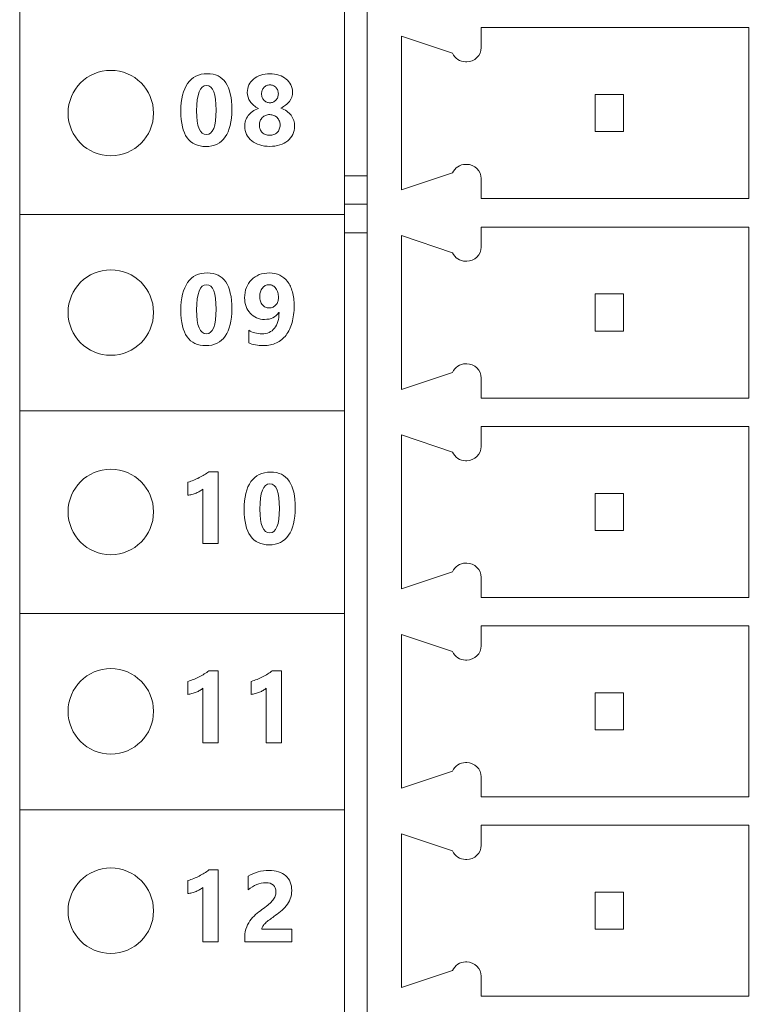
# Model space of a CAD drawing. Header units: millimetres. Extents: x 143 to 803, y 113 to 505.
# Tile 19 of 30: x 407 to 420, y 276 to 293. Entities that reach past the tile are written whole.
import ezdxf

# ---------------------------------------------------------------- set-up
doc = ezdxf.new("R2010")
doc.units = ezdxf.units.MM
doc.header["$MEASUREMENT"] = 0
doc.layers.add('layer 1', color=7, linetype='Continuous')
doc.dimstyles.get("Standard").update_dxf_attribs({"dimtxt": 0.18, "dimasz": 0.18, "dimexe": 0.18, "dimexo": 0.0625, "dimgap": 0.09, "dimtad": 0, "dimtih": 1, "dimtoh": 1, "dimdec": 4, "dimzin": 0, "dimdsep": 46, "dimtxsty": 'Standard', "dimcen": 0.09, "dimadec": 0, "dimazin": 0, "dimtfac": 1, "dimtdec": 4, "dimtofl": 0, "dimtmove": 0, "dimatfit": 3, "dimfxl": 1, "dimtolj": 1, "dimtzin": 0, "dimarcsym": 0})

# ---------------------------------------------------------------- blocks, each defined once
blk = doc.blocks.new('*D3')
at = {"color": 0, "lineweight": -2}
for p, q in [((417.277, 340.843), (469.346, 340.843)), ((469.166, 340.663), (469.166, 302.233)), ((469.166, 260.624), (469.166, 299.053)), ((416.377, 260.444), (469.346, 260.444))]:
    blk.add_line(p, q, dxfattribs=at)
at = {"color": 0}
for points in [[(469.136, 340.663), (469.196, 340.663), (469.166, 340.843)], [(469.136, 260.624), (469.196, 260.624), (469.166, 260.444)]]:
    blk.add_solid(points, dxfattribs=at)
at = {"layer": 'Defpoints', "color": 0}
for p in [(417.214, 340.843), (416.314, 260.444), (469.166, 260.444)]:
    blk.add_point(p, dxfattribs=at)
at = {"color": 0, "insert": (469.166, 300.643), "char_height": 3, "attachment_point": 5}
blk.add_mtext('\\A1;80.40', dxfattribs=at)

msp = doc.modelspace()

# ---------------------------------------------------------------- linework, layer by layer
at = {"layer": 'layer 1', "color": 250, "lineweight": 9}
for points in [[(406.614, 260.444), (406.614, 260.444), (406.614, 339.443), (406.614, 339.443)], [(412.314, 318.744), (412.314, 318.744), (412.314, 260.444), (412.314, 260.444)], [(412.714, 260.844), (412.714, 260.844), (412.714, 318.343), (412.714, 318.343)], [(419.414, 292.844), (419.414, 292.844), (414.714, 292.844), (414.714, 292.844)], [(414.714, 292.844), (414.714, 292.844), (414.714, 292.493), (414.714, 292.493)], [(419.414, 289.844), (419.414, 289.844), (419.414, 292.844), (419.414, 292.844)], [(413.314, 292.693), (413.314, 292.693), (414.214, 292.393), (414.214, 292.393)], [(413.314, 292.693), (413.314, 292.693), (413.314, 289.994), (413.314, 289.994)], [(414.214, 292.393), (414.254, 292.302), (414.344, 292.244), (414.443, 292.244)], [(414.464, 292.244), (414.464, 292.244), (414.443, 292.244), (414.443, 292.244)], [(417.214, 291.669), (417.214, 291.669), (416.714, 291.669), (416.714, 291.669)], [(416.714, 291.669), (416.714, 291.669), (416.714, 291.018), (416.714, 291.018)], [(417.214, 291.018), (417.214, 291.018), (417.214, 291.669), (417.214, 291.669)], [(416.714, 291.018), (416.714, 291.018), (417.214, 291.018), (417.214, 291.018)], [(414.443, 290.444), (414.344, 290.444), (414.254, 290.384), (414.214, 290.293)], [(414.443, 290.444), (414.443, 290.444), (414.464, 290.444), (414.464, 290.444)], [(412.714, 290.244), (412.714, 290.244), (412.314, 290.244), (412.314, 290.244)], [(414.214, 290.293), (414.214, 290.293), (413.314, 289.994), (413.314, 289.994)], [(414.714, 290.194), (414.714, 290.194), (414.714, 289.844), (414.714, 289.844)], [(414.714, 289.844), (414.714, 289.844), (419.414, 289.844), (419.414, 289.844)], [(412.714, 289.743), (412.714, 289.743), (412.314, 289.743), (412.314, 289.743)], [(419.414, 289.344), (419.414, 289.344), (414.714, 289.344), (414.714, 289.344)], [(414.714, 289.344), (414.714, 289.344), (414.714, 288.993), (414.714, 288.993)], [(419.414, 286.343), (419.414, 286.343), (419.414, 289.344), (419.414, 289.344)], [(412.314, 289.244), (412.314, 289.244), (412.714, 289.244), (412.714, 289.244)], [(413.314, 289.193), (413.314, 289.193), (414.214, 288.894), (414.214, 288.894)], [(413.314, 289.193), (413.314, 289.193), (413.314, 286.494), (413.314, 286.494)], [(414.214, 288.894), (414.254, 288.803), (414.344, 288.743), (414.443, 288.743)], [(414.464, 288.743), (414.464, 288.743), (414.443, 288.743), (414.443, 288.743)], [(417.214, 288.169), (417.214, 288.169), (416.714, 288.169), (416.714, 288.169)], [(416.714, 288.169), (416.714, 288.169), (416.714, 287.518), (416.714, 287.518)], [(417.214, 287.518), (417.214, 287.518), (417.214, 288.169), (417.214, 288.169)], [(416.714, 287.518), (416.714, 287.518), (417.214, 287.518), (417.214, 287.518)], [(414.443, 286.943), (414.344, 286.943), (414.254, 286.885), (414.214, 286.793)], [(414.443, 286.943), (414.443, 286.943), (414.464, 286.943), (414.464, 286.943)], [(414.214, 286.793), (414.214, 286.793), (413.314, 286.494), (413.314, 286.494)], [(414.714, 286.693), (414.714, 286.693), (414.714, 286.343), (414.714, 286.343)], [(414.714, 286.343), (414.714, 286.343), (419.414, 286.343), (419.414, 286.343)], [(413.314, 285.694), (413.314, 285.694), (414.214, 285.394), (414.214, 285.394)], [(413.314, 285.694), (413.314, 285.694), (413.314, 282.994), (413.314, 282.994)], [(419.414, 285.843), (419.414, 285.843), (414.714, 285.843), (414.714, 285.843)], [(414.714, 285.843), (414.714, 285.843), (414.714, 285.493), (414.714, 285.493)], [(419.414, 282.843), (419.414, 282.843), (419.414, 285.843), (419.414, 285.843)], [(414.214, 285.394), (414.254, 285.302), (414.344, 285.243), (414.443, 285.243)], [(414.464, 285.243), (414.464, 285.243), (414.443, 285.243), (414.443, 285.243)], [(417.214, 284.668), (417.214, 284.668), (416.714, 284.668), (416.714, 284.668)], [(416.714, 284.668), (416.714, 284.668), (416.714, 284.019), (416.714, 284.019)], [(417.214, 284.019), (417.214, 284.019), (417.214, 284.668), (417.214, 284.668)], [(416.714, 284.019), (416.714, 284.019), (417.214, 284.019), (417.214, 284.019)], [(414.443, 283.444), (414.344, 283.444), (414.254, 283.385), (414.214, 283.294)], [(414.443, 283.444), (414.443, 283.444), (414.464, 283.444), (414.464, 283.444)], [(414.214, 283.294), (414.214, 283.294), (413.314, 282.994), (413.314, 282.994)], [(414.714, 283.193), (414.714, 283.193), (414.714, 282.843), (414.714, 282.843)], [(414.714, 282.843), (414.714, 282.843), (419.414, 282.843), (419.414, 282.843)], [(414.714, 282.344), (414.714, 282.344), (414.714, 281.994), (414.714, 281.994)], [(419.414, 282.344), (419.414, 282.344), (414.714, 282.344), (414.714, 282.344)], [(419.414, 279.344), (419.414, 279.344), (419.414, 282.344), (419.414, 282.344)], [(413.314, 282.194), (413.314, 282.194), (414.214, 281.893), (414.214, 281.893)], [(413.314, 282.194), (413.314, 282.194), (413.314, 279.493), (413.314, 279.493)], [(414.214, 281.893), (414.254, 281.802), (414.344, 281.743), (414.443, 281.743)], [(414.464, 281.743), (414.464, 281.743), (414.443, 281.743), (414.443, 281.743)], [(416.714, 281.168), (416.714, 281.168), (416.714, 280.519), (416.714, 280.519)], [(417.214, 281.168), (417.214, 281.168), (416.714, 281.168), (416.714, 281.168)], [(417.214, 280.519), (417.214, 280.519), (417.214, 281.168), (417.214, 281.168)], [(416.714, 280.519), (416.714, 280.519), (417.214, 280.519), (417.214, 280.519)], [(414.443, 279.944), (414.344, 279.944), (414.254, 279.885), (414.214, 279.793)], [(414.443, 279.944), (414.443, 279.944), (414.464, 279.944), (414.464, 279.944)], [(414.214, 279.793), (414.214, 279.793), (413.314, 279.493), (413.314, 279.493)], [(414.714, 279.693), (414.714, 279.693), (414.714, 279.344), (414.714, 279.344)], [(414.714, 279.344), (414.714, 279.344), (419.414, 279.344), (419.414, 279.344)], [(414.714, 278.843), (414.714, 278.843), (414.714, 278.493), (414.714, 278.493)], [(419.414, 278.843), (419.414, 278.843), (414.714, 278.843), (414.714, 278.843)], [(419.414, 275.844), (419.414, 275.844), (419.414, 278.843), (419.414, 278.843)], [(413.314, 278.693), (413.314, 278.693), (413.314, 275.994), (413.314, 275.994)], [(413.314, 278.693), (413.314, 278.693), (414.214, 278.393), (414.214, 278.393)], [(414.214, 278.393), (414.254, 278.302), (414.344, 278.244), (414.443, 278.244)], [(414.464, 278.244), (414.464, 278.244), (414.443, 278.244), (414.443, 278.244)], [(416.714, 277.669), (416.714, 277.669), (416.714, 277.019), (416.714, 277.019)], [(417.214, 277.669), (417.214, 277.669), (416.714, 277.669), (416.714, 277.669)], [(417.214, 277.019), (417.214, 277.019), (417.214, 277.669), (417.214, 277.669)], [(416.714, 277.019), (416.714, 277.019), (417.214, 277.019), (417.214, 277.019)], [(414.443, 276.444), (414.344, 276.444), (414.254, 276.385), (414.214, 276.294)], [(414.443, 276.444), (414.443, 276.444), (414.464, 276.444), (414.464, 276.444)], [(414.214, 276.294), (414.214, 276.294), (413.314, 275.994), (413.314, 275.994)], [(414.714, 276.194), (414.714, 276.194), (414.714, 275.844), (414.714, 275.844)], [(414.714, 275.844), (414.714, 275.844), (419.414, 275.844), (419.414, 275.844)]]:
    msp.add_open_spline(points, degree=3, dxfattribs=at)
for points, knots in [([(414.464, 292.244), (414.53, 292.244), (414.594, 292.27), (414.641, 292.317), (414.641, 292.317), (414.688, 292.363), (414.714, 292.427), (414.714, 292.493)], [0, 0, 0, 0, 0.333333, 0.333333, 0.333333, 0.333333, 1, 1, 1, 1]), ([(408.214, 290.594), (408.628, 290.594), (408.964, 290.929), (408.964, 291.344), (408.964, 291.344), (408.964, 291.758), (408.628, 292.094), (408.214, 292.094), (408.214, 292.094), (407.8, 292.094), (407.464, 291.758), (407.464, 291.344), (407.464, 291.344), (407.464, 290.929), (407.8, 290.594), (408.214, 290.594)], [0, 0, 0, 0, 0.2, 0.2, 0.2, 0.2, 0.4, 0.4, 0.4, 0.4, 0.6, 0.6, 0.6, 0.6, 1, 1, 1, 1]), ([(409.884, 290.757), (409.59, 290.757), (409.443, 290.964), (409.443, 291.376), (409.443, 291.376), (409.443, 291.591), (409.483, 291.754), (409.563, 291.866), (409.563, 291.866), (409.642, 291.979), (409.757, 292.035), (409.908, 292.035), (409.908, 292.035), (410.195, 292.035), (410.339, 291.825), (410.339, 291.405), (410.339, 291.405), (410.339, 291.196), (410.3, 291.036), (410.222, 290.925), (410.222, 290.925), (410.143, 290.813), (410.031, 290.757), (409.884, 290.757)], [0, 0, 0, 0, 0.142857, 0.142857, 0.142857, 0.142857, 0.285714, 0.285714, 0.285714, 0.285714, 0.428571, 0.428571, 0.428571, 0.428571, 0.571429, 0.571429, 0.571429, 0.571429, 0.714286, 0.714286, 0.714286, 0.714286, 1, 1, 1, 1]), ([(410.564, 291.111), (410.564, 291.146), (410.569, 291.179), (410.58, 291.211), (410.58, 291.211), (410.59, 291.243), (410.605, 291.272), (410.625, 291.3), (410.625, 291.3), (410.645, 291.327), (410.67, 291.351), (410.7, 291.373), (410.7, 291.373), (410.73, 291.394), (410.766, 291.412), (410.807, 291.425), (410.807, 291.425), (410.744, 291.457), (410.696, 291.497), (410.661, 291.545), (410.661, 291.545), (410.626, 291.594), (410.61, 291.647), (410.61, 291.707), (410.61, 291.707), (410.61, 291.754), (410.619, 291.797), (410.639, 291.838), (410.639, 291.838), (410.659, 291.878), (410.686, 291.912), (410.721, 291.942), (410.721, 291.942), (410.756, 291.971), (410.798, 291.994), (410.847, 292.01), (410.847, 292.01), (410.895, 292.027), (410.948, 292.035), (411.005, 292.035), (411.005, 292.035), (411.064, 292.035), (411.118, 292.027), (411.166, 292.01), (411.166, 292.01), (411.215, 291.994), (411.257, 291.971), (411.293, 291.942), (411.293, 291.942), (411.328, 291.913), (411.355, 291.879), (411.375, 291.839), (411.375, 291.839), (411.394, 291.8), (411.404, 291.756), (411.404, 291.71), (411.404, 291.71), (411.404, 291.652), (411.386, 291.598), (411.349, 291.55), (411.349, 291.55), (411.312, 291.502), (411.261, 291.463), (411.197, 291.432), (411.197, 291.432), (411.237, 291.418), (411.272, 291.4), (411.302, 291.379), (411.302, 291.379), (411.333, 291.357), (411.359, 291.333), (411.379, 291.305), (411.379, 291.305), (411.4, 291.278), (411.415, 291.248), (411.426, 291.215), (411.426, 291.215), (411.436, 291.183), (411.441, 291.149), (411.441, 291.114), (411.441, 291.114), (411.441, 291.061), (411.431, 291.013), (411.409, 290.97), (411.409, 290.97), (411.388, 290.927), (411.358, 290.889), (411.319, 290.858), (411.319, 290.858), (411.281, 290.826), (411.234, 290.802), (411.181, 290.785), (411.181, 290.785), (411.127, 290.768), (411.068, 290.759), (411.003, 290.759), (411.003, 290.759), (410.939, 290.759), (410.88, 290.768), (410.827, 290.784), (410.827, 290.784), (410.773, 290.802), (410.727, 290.825), (410.688, 290.857), (410.688, 290.857), (410.649, 290.887), (410.619, 290.925), (410.597, 290.968), (410.597, 290.968), (410.575, 291.012), (410.564, 291.059), (410.564, 291.111)], [0, 0, 0, 0, 0.034483, 0.034483, 0.034483, 0.034483, 0.068966, 0.068966, 0.068966, 0.068966, 0.103448, 0.103448, 0.103448, 0.103448, 0.137931, 0.137931, 0.137931, 0.137931, 0.172414, 0.172414, 0.172414, 0.172414, 0.206897, 0.206897, 0.206897, 0.206897, 0.241379, 0.241379, 0.241379, 0.241379, 0.275862, 0.275862, 0.275862, 0.275862, 0.310345, 0.310345, 0.310345, 0.310345, 0.344828, 0.344828, 0.344828, 0.344828, 0.37931, 0.37931, 0.37931, 0.37931, 0.413793, 0.413793, 0.413793, 0.413793, 0.448276, 0.448276, 0.448276, 0.448276, 0.482759, 0.482759, 0.482759, 0.482759, 0.517241, 0.517241, 0.517241, 0.517241, 0.551724, 0.551724, 0.551724, 0.551724, 0.586207, 0.586207, 0.586207, 0.586207, 0.62069, 0.62069, 0.62069, 0.62069, 0.655172, 0.655172, 0.655172, 0.655172, 0.689655, 0.689655, 0.689655, 0.689655, 0.724138, 0.724138, 0.724138, 0.724138, 0.758621, 0.758621, 0.758621, 0.758621, 0.793103, 0.793103, 0.793103, 0.793103, 0.827586, 0.827586, 0.827586, 0.827586, 0.862069, 0.862069, 0.862069, 0.862069, 0.896552, 0.896552, 0.896552, 0.896552, 0.931034, 0.931034, 0.931034, 0.931034, 1, 1, 1, 1]), ([(409.896, 291.827), (409.778, 291.827), (409.72, 291.679), (409.72, 291.384), (409.72, 291.384), (409.72, 291.105), (409.777, 290.966), (409.893, 290.966), (409.893, 290.966), (410.005, 290.966), (410.062, 291.109), (410.062, 291.397), (410.062, 291.397), (410.062, 291.683), (410.006, 291.827), (409.896, 291.827)], [0, 0, 0, 0, 0.2, 0.2, 0.2, 0.2, 0.4, 0.4, 0.4, 0.4, 0.6, 0.6, 0.6, 0.6, 1, 1, 1, 1]), ([(410.86, 291.682), (410.86, 291.66), (410.864, 291.639), (410.872, 291.62), (410.872, 291.62), (410.879, 291.601), (410.89, 291.584), (410.903, 291.57), (410.903, 291.57), (410.916, 291.556), (410.932, 291.545), (410.95, 291.537), (410.95, 291.537), (410.968, 291.529), (410.987, 291.525), (411.007, 291.525), (411.007, 291.525), (411.028, 291.525), (411.047, 291.529), (411.065, 291.537), (411.065, 291.537), (411.083, 291.545), (411.098, 291.556), (411.112, 291.57), (411.112, 291.57), (411.125, 291.585), (411.136, 291.601), (411.144, 291.62), (411.144, 291.62), (411.151, 291.639), (411.155, 291.66), (411.155, 291.682), (411.155, 291.682), (411.155, 291.704), (411.151, 291.725), (411.144, 291.744), (411.144, 291.744), (411.137, 291.763), (411.126, 291.78), (411.113, 291.794), (411.113, 291.794), (411.099, 291.808), (411.083, 291.819), (411.065, 291.827), (411.065, 291.827), (411.047, 291.835), (411.028, 291.839), (411.007, 291.839), (411.007, 291.839), (410.985, 291.839), (410.966, 291.835), (410.948, 291.827), (410.948, 291.827), (410.929, 291.818), (410.914, 291.808), (410.901, 291.793), (410.901, 291.793), (410.888, 291.779), (410.878, 291.762), (410.871, 291.743), (410.871, 291.743), (410.863, 291.724), (410.86, 291.703), (410.86, 291.682)], [0, 0, 0, 0, 0.058824, 0.058824, 0.058824, 0.058824, 0.117647, 0.117647, 0.117647, 0.117647, 0.176471, 0.176471, 0.176471, 0.176471, 0.235294, 0.235294, 0.235294, 0.235294, 0.294118, 0.294118, 0.294118, 0.294118, 0.352941, 0.352941, 0.352941, 0.352941, 0.411765, 0.411765, 0.411765, 0.411765, 0.470588, 0.470588, 0.470588, 0.470588, 0.529412, 0.529412, 0.529412, 0.529412, 0.588235, 0.588235, 0.588235, 0.588235, 0.647059, 0.647059, 0.647059, 0.647059, 0.705882, 0.705882, 0.705882, 0.705882, 0.764706, 0.764706, 0.764706, 0.764706, 0.823529, 0.823529, 0.823529, 0.823529, 0.882353, 0.882353, 0.882353, 0.882353, 1, 1, 1, 1]), ([(410.822, 291.135), (410.822, 291.107), (410.826, 291.081), (410.835, 291.059), (410.835, 291.059), (410.844, 291.036), (410.856, 291.018), (410.872, 291.002), (410.872, 291.002), (410.888, 290.987), (410.907, 290.975), (410.929, 290.966), (410.929, 290.966), (410.951, 290.958), (410.976, 290.954), (411.004, 290.954), (411.004, 290.954), (411.03, 290.954), (411.054, 290.958), (411.077, 290.967), (411.077, 290.967), (411.099, 290.975), (411.118, 290.987), (411.134, 291.003), (411.134, 291.003), (411.15, 291.018), (411.163, 291.037), (411.172, 291.06), (411.172, 291.06), (411.181, 291.082), (411.185, 291.107), (411.185, 291.135), (411.185, 291.135), (411.185, 291.159), (411.181, 291.183), (411.173, 291.205), (411.173, 291.205), (411.164, 291.228), (411.151, 291.247), (411.136, 291.264), (411.136, 291.264), (411.119, 291.28), (411.1, 291.293), (411.078, 291.303), (411.078, 291.303), (411.056, 291.312), (411.031, 291.317), (411.004, 291.317), (411.004, 291.317), (410.978, 291.317), (410.954, 291.313), (410.931, 291.304), (410.931, 291.304), (410.909, 291.295), (410.89, 291.282), (410.873, 291.266), (410.873, 291.266), (410.858, 291.249), (410.845, 291.23), (410.836, 291.208), (410.836, 291.208), (410.827, 291.186), (410.822, 291.161), (410.822, 291.135)], [0, 0, 0, 0, 0.058824, 0.058824, 0.058824, 0.058824, 0.117647, 0.117647, 0.117647, 0.117647, 0.176471, 0.176471, 0.176471, 0.176471, 0.235294, 0.235294, 0.235294, 0.235294, 0.294118, 0.294118, 0.294118, 0.294118, 0.352941, 0.352941, 0.352941, 0.352941, 0.411765, 0.411765, 0.411765, 0.411765, 0.470588, 0.470588, 0.470588, 0.470588, 0.529412, 0.529412, 0.529412, 0.529412, 0.588235, 0.588235, 0.588235, 0.588235, 0.647059, 0.647059, 0.647059, 0.647059, 0.705882, 0.705882, 0.705882, 0.705882, 0.764706, 0.764706, 0.764706, 0.764706, 0.823529, 0.823529, 0.823529, 0.823529, 0.882353, 0.882353, 0.882353, 0.882353, 1, 1, 1, 1]), ([(414.714, 290.194), (414.714, 290.26), (414.688, 290.323), (414.641, 290.37), (414.641, 290.37), (414.594, 290.417), (414.53, 290.444), (414.464, 290.444)], [0, 0, 0, 0, 0.333333, 0.333333, 0.333333, 0.333333, 1, 1, 1, 1]), ([(406.614, 289.565), (408.514, 289.565), (410.414, 289.565), (412.314, 289.565), (412.314, 289.565), (412.314, 288.417), (412.314, 287.268), (412.314, 286.12), (412.314, 286.12), (410.414, 286.12), (408.514, 286.12), (406.614, 286.12), (406.614, 286.12), (406.614, 287.268), (406.614, 288.417), (406.614, 289.565)], [0, 0, 0, 0, 0.2, 0.2, 0.2, 0.2, 0.4, 0.4, 0.4, 0.4, 0.6, 0.6, 0.6, 0.6, 1, 1, 1, 1]), ([(414.464, 288.743), (414.53, 288.743), (414.594, 288.77), (414.641, 288.817), (414.641, 288.817), (414.688, 288.864), (414.714, 288.927), (414.714, 288.993)], [0, 0, 0, 0, 0.333333, 0.333333, 0.333333, 0.333333, 1, 1, 1, 1]), ([(408.214, 287.093), (408.628, 287.093), (408.964, 287.429), (408.964, 287.843), (408.964, 287.843), (408.964, 288.258), (408.628, 288.593), (408.214, 288.593), (408.214, 288.593), (407.8, 288.593), (407.464, 288.258), (407.464, 287.843), (407.464, 287.843), (407.464, 287.429), (407.8, 287.093), (408.214, 287.093)], [0, 0, 0, 0, 0.2, 0.2, 0.2, 0.2, 0.4, 0.4, 0.4, 0.4, 0.6, 0.6, 0.6, 0.6, 1, 1, 1, 1]), ([(409.884, 287.262), (409.59, 287.262), (409.443, 287.468), (409.443, 287.881), (409.443, 287.881), (409.443, 288.095), (409.483, 288.258), (409.563, 288.371), (409.563, 288.371), (409.642, 288.483), (409.757, 288.539), (409.908, 288.539), (409.908, 288.539), (410.195, 288.539), (410.339, 288.329), (410.339, 287.909), (410.339, 287.909), (410.339, 287.7), (410.3, 287.54), (410.222, 287.429), (410.222, 287.429), (410.143, 287.317), (410.031, 287.262), (409.884, 287.262)], [0, 0, 0, 0, 0.142857, 0.142857, 0.142857, 0.142857, 0.285714, 0.285714, 0.285714, 0.285714, 0.428571, 0.428571, 0.428571, 0.428571, 0.571429, 0.571429, 0.571429, 0.571429, 0.714286, 0.714286, 0.714286, 0.714286, 1, 1, 1, 1]), ([(411.432, 287.96), (411.432, 287.851), (411.42, 287.752), (411.396, 287.666), (411.396, 287.666), (411.372, 287.579), (411.336, 287.507), (411.29, 287.447), (411.29, 287.447), (411.244, 287.388), (411.188, 287.342), (411.121, 287.31), (411.121, 287.31), (411.054, 287.278), (410.979, 287.262), (410.894, 287.262), (410.894, 287.262), (410.793, 287.262), (410.707, 287.278), (410.634, 287.31), (410.634, 287.31), (410.634, 287.31), (410.634, 287.534), (410.634, 287.534), (410.634, 287.534), (410.698, 287.491), (410.776, 287.47), (410.868, 287.47), (410.868, 287.47), (410.961, 287.47), (411.034, 287.502), (411.088, 287.566), (411.088, 287.566), (411.14, 287.63), (411.167, 287.722), (411.167, 287.842), (411.167, 287.842), (411.167, 287.842), (411.162, 287.844), (411.162, 287.844), (411.162, 287.844), (411.108, 287.763), (411.025, 287.722), (410.913, 287.722), (410.913, 287.722), (410.863, 287.722), (410.816, 287.732), (410.773, 287.751), (410.773, 287.751), (410.731, 287.77), (410.693, 287.796), (410.662, 287.83), (410.662, 287.83), (410.631, 287.863), (410.606, 287.903), (410.589, 287.95), (410.589, 287.95), (410.571, 287.996), (410.563, 288.048), (410.563, 288.103), (410.563, 288.103), (410.563, 288.168), (410.574, 288.227), (410.595, 288.281), (410.595, 288.281), (410.616, 288.334), (410.646, 288.38), (410.684, 288.418), (410.684, 288.418), (410.722, 288.457), (410.768, 288.486), (410.821, 288.508), (410.821, 288.508), (410.874, 288.528), (410.933, 288.539), (410.999, 288.539), (410.999, 288.539), (411.066, 288.539), (411.126, 288.526), (411.179, 288.5), (411.179, 288.5), (411.233, 288.474), (411.278, 288.436), (411.316, 288.387), (411.316, 288.387), (411.354, 288.337), (411.382, 288.277), (411.402, 288.205), (411.402, 288.205), (411.422, 288.133), (411.432, 288.051), (411.432, 287.96)], [0, 0, 0, 0, 0.041667, 0.041667, 0.041667, 0.041667, 0.083333, 0.083333, 0.083333, 0.083333, 0.125, 0.125, 0.125, 0.125, 0.166667, 0.166667, 0.166667, 0.166667, 0.208333, 0.208333, 0.208333, 0.208333, 0.25, 0.25, 0.25, 0.25, 0.291667, 0.291667, 0.291667, 0.291667, 0.333333, 0.333333, 0.333333, 0.333333, 0.375, 0.375, 0.375, 0.375, 0.416667, 0.416667, 0.416667, 0.416667, 0.458333, 0.458333, 0.458333, 0.458333, 0.5, 0.5, 0.5, 0.5, 0.541667, 0.541667, 0.541667, 0.541667, 0.583333, 0.583333, 0.583333, 0.583333, 0.625, 0.625, 0.625, 0.625, 0.666667, 0.666667, 0.666667, 0.666667, 0.708333, 0.708333, 0.708333, 0.708333, 0.75, 0.75, 0.75, 0.75, 0.791667, 0.791667, 0.791667, 0.791667, 0.833333, 0.833333, 0.833333, 0.833333, 0.875, 0.875, 0.875, 0.875, 0.916667, 0.916667, 0.916667, 0.916667, 1, 1, 1, 1]), ([(409.896, 288.331), (409.778, 288.331), (409.72, 288.184), (409.72, 287.888), (409.72, 287.888), (409.72, 287.609), (409.777, 287.47), (409.893, 287.47), (409.893, 287.47), (410.005, 287.47), (410.062, 287.614), (410.062, 287.901), (410.062, 287.901), (410.062, 288.188), (410.006, 288.331), (409.896, 288.331)], [0, 0, 0, 0, 0.2, 0.2, 0.2, 0.2, 0.4, 0.4, 0.4, 0.4, 0.6, 0.6, 0.6, 0.6, 1, 1, 1, 1]), ([(411.157, 288.105), (411.157, 288.137), (411.153, 288.166), (411.145, 288.194), (411.145, 288.194), (411.137, 288.222), (411.126, 288.246), (411.112, 288.266), (411.112, 288.266), (411.097, 288.286), (411.079, 288.302), (411.059, 288.314), (411.059, 288.314), (411.038, 288.325), (411.016, 288.331), (410.991, 288.331), (410.991, 288.331), (410.967, 288.331), (410.946, 288.326), (410.926, 288.316), (410.926, 288.316), (410.906, 288.306), (410.889, 288.291), (410.874, 288.273), (410.874, 288.273), (410.86, 288.255), (410.849, 288.234), (410.841, 288.208), (410.841, 288.208), (410.833, 288.183), (410.829, 288.156), (410.829, 288.126), (410.829, 288.126), (410.829, 288.095), (410.833, 288.066), (410.841, 288.041), (410.841, 288.041), (410.849, 288.016), (410.86, 287.995), (410.875, 287.977), (410.875, 287.977), (410.889, 287.96), (410.907, 287.947), (410.928, 287.938), (410.928, 287.938), (410.949, 287.929), (410.972, 287.925), (410.997, 287.925), (410.997, 287.925), (411.021, 287.925), (411.043, 287.93), (411.063, 287.939), (411.063, 287.939), (411.082, 287.948), (411.099, 287.962), (411.113, 287.977), (411.113, 287.977), (411.127, 287.994), (411.138, 288.013), (411.145, 288.035), (411.145, 288.035), (411.153, 288.056), (411.157, 288.08), (411.157, 288.105)], [0, 0, 0, 0, 0.058824, 0.058824, 0.058824, 0.058824, 0.117647, 0.117647, 0.117647, 0.117647, 0.176471, 0.176471, 0.176471, 0.176471, 0.235294, 0.235294, 0.235294, 0.235294, 0.294118, 0.294118, 0.294118, 0.294118, 0.352941, 0.352941, 0.352941, 0.352941, 0.411765, 0.411765, 0.411765, 0.411765, 0.470588, 0.470588, 0.470588, 0.470588, 0.529412, 0.529412, 0.529412, 0.529412, 0.588235, 0.588235, 0.588235, 0.588235, 0.647059, 0.647059, 0.647059, 0.647059, 0.705882, 0.705882, 0.705882, 0.705882, 0.764706, 0.764706, 0.764706, 0.764706, 0.823529, 0.823529, 0.823529, 0.823529, 0.882353, 0.882353, 0.882353, 0.882353, 1, 1, 1, 1]), ([(414.714, 286.693), (414.714, 286.76), (414.688, 286.823), (414.641, 286.87), (414.641, 286.87), (414.594, 286.917), (414.53, 286.943), (414.464, 286.943)], [0, 0, 0, 0, 0.333333, 0.333333, 0.333333, 0.333333, 1, 1, 1, 1]), ([(414.464, 285.243), (414.53, 285.243), (414.594, 285.27), (414.641, 285.317), (414.641, 285.317), (414.688, 285.364), (414.714, 285.427), (414.714, 285.493)], [0, 0, 0, 0, 0.333333, 0.333333, 0.333333, 0.333333, 1, 1, 1, 1]), ([(408.214, 283.593), (408.628, 283.593), (408.964, 283.929), (408.964, 284.343), (408.964, 284.343), (408.964, 284.758), (408.628, 285.093), (408.214, 285.093), (408.214, 285.093), (407.8, 285.093), (407.464, 284.758), (407.464, 284.343), (407.464, 284.343), (407.464, 283.929), (407.8, 283.593), (408.214, 283.593)], [0, 0, 0, 0, 0.2, 0.2, 0.2, 0.2, 0.4, 0.4, 0.4, 0.4, 0.6, 0.6, 0.6, 0.6, 1, 1, 1, 1]), ([(410.101, 285.05), (410.101, 285.05), (410.101, 283.787), (410.101, 283.787), (410.101, 283.787), (410.101, 283.787), (409.829, 283.787), (409.829, 283.787), (409.829, 283.787), (409.829, 283.787), (409.829, 284.743), (409.829, 284.743), (409.829, 284.743), (409.814, 284.73), (409.796, 284.718), (409.776, 284.706), (409.776, 284.706), (409.756, 284.694), (409.734, 284.684), (409.711, 284.674), (409.711, 284.674), (409.688, 284.665), (409.664, 284.657), (409.639, 284.65), (409.639, 284.65), (409.615, 284.644), (409.59, 284.639), (409.566, 284.636), (409.566, 284.636), (409.566, 284.636), (409.566, 284.865), (409.566, 284.865), (409.566, 284.865), (409.637, 284.886), (409.704, 284.912), (409.766, 284.945), (409.766, 284.945), (409.829, 284.976), (409.885, 285.012), (409.936, 285.05), (409.936, 285.05), (409.936, 285.05), (410.101, 285.05), (410.101, 285.05)], [0, 0, 0, 0, 0.083333, 0.083333, 0.083333, 0.083333, 0.166667, 0.166667, 0.166667, 0.166667, 0.25, 0.25, 0.25, 0.25, 0.333333, 0.333333, 0.333333, 0.333333, 0.416667, 0.416667, 0.416667, 0.416667, 0.5, 0.5, 0.5, 0.5, 0.583333, 0.583333, 0.583333, 0.583333, 0.666667, 0.666667, 0.666667, 0.666667, 0.75, 0.75, 0.75, 0.75, 0.833333, 0.833333, 0.833333, 0.833333, 1, 1, 1, 1]), ([(410.996, 283.766), (410.702, 283.766), (410.555, 283.973), (410.555, 284.385), (410.555, 284.385), (410.555, 284.6), (410.595, 284.763), (410.674, 284.875), (410.674, 284.875), (410.754, 284.987), (410.869, 285.043), (411.02, 285.043), (411.02, 285.043), (411.307, 285.043), (411.451, 284.833), (411.451, 284.414), (411.451, 284.414), (411.451, 284.205), (411.411, 284.044), (411.333, 283.933), (411.333, 283.933), (411.255, 283.822), (411.142, 283.766), (410.996, 283.766)], [0, 0, 0, 0, 0.142857, 0.142857, 0.142857, 0.142857, 0.285714, 0.285714, 0.285714, 0.285714, 0.428571, 0.428571, 0.428571, 0.428571, 0.571429, 0.571429, 0.571429, 0.571429, 0.714286, 0.714286, 0.714286, 0.714286, 1, 1, 1, 1]), ([(411.008, 284.836), (410.89, 284.836), (410.831, 284.688), (410.831, 284.392), (410.831, 284.392), (410.831, 284.114), (410.889, 283.974), (411.004, 283.974), (411.004, 283.974), (411.117, 283.974), (411.173, 284.118), (411.173, 284.405), (411.173, 284.405), (411.173, 284.692), (411.118, 284.836), (411.008, 284.836)], [0, 0, 0, 0, 0.2, 0.2, 0.2, 0.2, 0.4, 0.4, 0.4, 0.4, 0.6, 0.6, 0.6, 0.6, 1, 1, 1, 1]), ([(414.714, 283.193), (414.714, 283.26), (414.688, 283.324), (414.641, 283.37), (414.641, 283.37), (414.594, 283.417), (414.53, 283.444), (414.464, 283.444)], [0, 0, 0, 0, 0.333333, 0.333333, 0.333333, 0.333333, 1, 1, 1, 1]), ([(406.614, 282.562), (408.514, 282.562), (410.414, 282.562), (412.314, 282.562), (412.314, 282.562), (412.314, 281.413), (412.314, 280.265), (412.314, 279.116), (412.314, 279.116), (410.414, 279.116), (408.514, 279.116), (406.614, 279.116), (406.614, 279.116), (406.614, 280.265), (406.614, 281.413), (406.614, 282.562)], [0, 0, 0, 0, 0.2, 0.2, 0.2, 0.2, 0.4, 0.4, 0.4, 0.4, 0.6, 0.6, 0.6, 0.6, 1, 1, 1, 1]), ([(414.464, 281.743), (414.53, 281.743), (414.594, 281.77), (414.641, 281.817), (414.641, 281.817), (414.688, 281.863), (414.714, 281.927), (414.714, 281.994)], [0, 0, 0, 0, 0.333333, 0.333333, 0.333333, 0.333333, 1, 1, 1, 1]), ([(408.214, 280.094), (408.628, 280.094), (408.964, 280.429), (408.964, 280.844), (408.964, 280.844), (408.964, 281.258), (408.628, 281.594), (408.214, 281.594), (408.214, 281.594), (407.8, 281.594), (407.464, 281.258), (407.464, 280.844), (407.464, 280.844), (407.464, 280.429), (407.8, 280.094), (408.214, 280.094)], [0, 0, 0, 0, 0.2, 0.2, 0.2, 0.2, 0.4, 0.4, 0.4, 0.4, 0.6, 0.6, 0.6, 0.6, 1, 1, 1, 1]), ([(410.101, 281.554), (410.101, 281.554), (410.101, 280.292), (410.101, 280.292), (410.101, 280.292), (410.101, 280.292), (409.829, 280.292), (409.829, 280.292), (409.829, 280.292), (409.829, 280.292), (409.829, 281.248), (409.829, 281.248), (409.829, 281.248), (409.814, 281.235), (409.796, 281.222), (409.776, 281.21), (409.776, 281.21), (409.756, 281.199), (409.734, 281.188), (409.711, 281.179), (409.711, 281.179), (409.688, 281.169), (409.664, 281.161), (409.639, 281.154), (409.639, 281.154), (409.615, 281.148), (409.59, 281.143), (409.566, 281.14), (409.566, 281.14), (409.566, 281.14), (409.566, 281.369), (409.566, 281.369), (409.566, 281.369), (409.637, 281.39), (409.704, 281.416), (409.766, 281.449), (409.766, 281.449), (409.829, 281.481), (409.885, 281.516), (409.936, 281.554), (409.936, 281.554), (409.936, 281.554), (410.101, 281.554), (410.101, 281.554)], [0, 0, 0, 0, 0.083333, 0.083333, 0.083333, 0.083333, 0.166667, 0.166667, 0.166667, 0.166667, 0.25, 0.25, 0.25, 0.25, 0.333333, 0.333333, 0.333333, 0.333333, 0.416667, 0.416667, 0.416667, 0.416667, 0.5, 0.5, 0.5, 0.5, 0.583333, 0.583333, 0.583333, 0.583333, 0.666667, 0.666667, 0.666667, 0.666667, 0.75, 0.75, 0.75, 0.75, 0.833333, 0.833333, 0.833333, 0.833333, 1, 1, 1, 1]), ([(411.212, 281.554), (411.212, 281.554), (411.212, 280.292), (411.212, 280.292), (411.212, 280.292), (411.212, 280.292), (410.941, 280.292), (410.941, 280.292), (410.941, 280.292), (410.941, 280.292), (410.941, 281.248), (410.941, 281.248), (410.941, 281.248), (410.926, 281.235), (410.908, 281.222), (410.888, 281.21), (410.888, 281.21), (410.867, 281.199), (410.846, 281.188), (410.823, 281.179), (410.823, 281.179), (410.8, 281.169), (410.776, 281.161), (410.751, 281.154), (410.751, 281.154), (410.727, 281.148), (410.702, 281.143), (410.678, 281.14), (410.678, 281.14), (410.678, 281.14), (410.678, 281.369), (410.678, 281.369), (410.678, 281.369), (410.749, 281.39), (410.816, 281.416), (410.878, 281.449), (410.878, 281.449), (410.941, 281.481), (410.997, 281.516), (411.048, 281.554), (411.048, 281.554), (411.048, 281.554), (411.212, 281.554), (411.212, 281.554)], [0, 0, 0, 0, 0.083333, 0.083333, 0.083333, 0.083333, 0.166667, 0.166667, 0.166667, 0.166667, 0.25, 0.25, 0.25, 0.25, 0.333333, 0.333333, 0.333333, 0.333333, 0.416667, 0.416667, 0.416667, 0.416667, 0.5, 0.5, 0.5, 0.5, 0.583333, 0.583333, 0.583333, 0.583333, 0.666667, 0.666667, 0.666667, 0.666667, 0.75, 0.75, 0.75, 0.75, 0.833333, 0.833333, 0.833333, 0.833333, 1, 1, 1, 1]), ([(414.714, 279.693), (414.714, 279.76), (414.688, 279.823), (414.641, 279.87), (414.641, 279.87), (414.594, 279.917), (414.53, 279.944), (414.464, 279.944)], [0, 0, 0, 0, 0.333333, 0.333333, 0.333333, 0.333333, 1, 1, 1, 1]), ([(414.464, 278.244), (414.53, 278.244), (414.594, 278.27), (414.641, 278.317), (414.641, 278.317), (414.688, 278.364), (414.714, 278.427), (414.714, 278.493)], [0, 0, 0, 0, 0.333333, 0.333333, 0.333333, 0.333333, 1, 1, 1, 1]), ([(408.214, 276.594), (408.628, 276.594), (408.964, 276.929), (408.964, 277.344), (408.964, 277.344), (408.964, 277.758), (408.628, 278.094), (408.214, 278.094), (408.214, 278.094), (407.8, 278.094), (407.464, 277.758), (407.464, 277.344), (407.464, 277.344), (407.464, 276.929), (407.8, 276.594), (408.214, 276.594)], [0, 0, 0, 0, 0.2, 0.2, 0.2, 0.2, 0.4, 0.4, 0.4, 0.4, 0.6, 0.6, 0.6, 0.6, 1, 1, 1, 1]), ([(410.101, 278.059), (410.101, 278.059), (410.101, 276.796), (410.101, 276.796), (410.101, 276.796), (410.101, 276.796), (409.829, 276.796), (409.829, 276.796), (409.829, 276.796), (409.829, 276.796), (409.829, 277.752), (409.829, 277.752), (409.829, 277.752), (409.814, 277.739), (409.796, 277.726), (409.776, 277.715), (409.776, 277.715), (409.756, 277.703), (409.734, 277.692), (409.711, 277.683), (409.711, 277.683), (409.688, 277.673), (409.664, 277.665), (409.639, 277.659), (409.639, 277.659), (409.615, 277.652), (409.59, 277.647), (409.566, 277.645), (409.566, 277.645), (409.566, 277.645), (409.566, 277.873), (409.566, 277.873), (409.566, 277.873), (409.637, 277.894), (409.704, 277.92), (409.766, 277.953), (409.766, 277.953), (409.829, 277.985), (409.885, 278.02), (409.936, 278.059), (409.936, 278.059), (409.936, 278.059), (410.101, 278.059), (410.101, 278.059)], [0, 0, 0, 0, 0.083333, 0.083333, 0.083333, 0.083333, 0.166667, 0.166667, 0.166667, 0.166667, 0.25, 0.25, 0.25, 0.25, 0.333333, 0.333333, 0.333333, 0.333333, 0.416667, 0.416667, 0.416667, 0.416667, 0.5, 0.5, 0.5, 0.5, 0.583333, 0.583333, 0.583333, 0.583333, 0.666667, 0.666667, 0.666667, 0.666667, 0.75, 0.75, 0.75, 0.75, 0.833333, 0.833333, 0.833333, 0.833333, 1, 1, 1, 1]), ([(410.865, 277.022), (410.865, 277.022), (411.389, 277.022), (411.389, 277.022), (411.389, 277.022), (411.389, 277.022), (411.389, 276.796), (411.389, 276.796), (411.389, 276.796), (411.389, 276.796), (410.567, 276.796), (410.567, 276.796), (410.567, 276.796), (410.567, 276.796), (410.567, 276.889), (410.567, 276.889), (410.567, 276.889), (410.567, 276.952), (410.577, 277.009), (410.599, 277.059), (410.599, 277.059), (410.62, 277.11), (410.647, 277.155), (410.679, 277.195), (410.679, 277.195), (410.711, 277.234), (410.746, 277.27), (410.785, 277.3), (410.785, 277.3), (410.823, 277.331), (410.859, 277.359), (410.894, 277.383), (410.894, 277.383), (410.93, 277.409), (410.961, 277.434), (410.989, 277.458), (410.989, 277.458), (411.016, 277.481), (411.039, 277.505), (411.058, 277.528), (411.058, 277.528), (411.076, 277.551), (411.09, 277.575), (411.1, 277.598), (411.1, 277.598), (411.108, 277.622), (411.113, 277.647), (411.113, 277.675), (411.113, 277.675), (411.113, 277.727), (411.098, 277.767), (411.068, 277.794), (411.068, 277.794), (411.039, 277.821), (410.993, 277.835), (410.931, 277.835), (410.931, 277.835), (410.825, 277.835), (410.724, 277.793), (410.626, 277.708), (410.626, 277.708), (410.626, 277.708), (410.626, 277.948), (410.626, 277.948), (410.626, 277.948), (410.734, 278.017), (410.855, 278.052), (410.99, 278.052), (410.99, 278.052), (411.053, 278.052), (411.108, 278.044), (411.158, 278.027), (411.158, 278.027), (411.208, 278.011), (411.25, 277.987), (411.285, 277.957), (411.285, 277.957), (411.319, 277.927), (411.345, 277.89), (411.363, 277.846), (411.363, 277.846), (411.381, 277.803), (411.39, 277.755), (411.39, 277.701), (411.39, 277.701), (411.39, 277.645), (411.382, 277.594), (411.364, 277.55), (411.364, 277.55), (411.347, 277.506), (411.323, 277.465), (411.294, 277.429), (411.294, 277.429), (411.265, 277.393), (411.232, 277.36), (411.194, 277.33), (411.194, 277.33), (411.156, 277.3), (411.117, 277.27), (411.076, 277.242), (411.076, 277.242), (411.048, 277.223), (411.022, 277.203), (410.997, 277.184), (410.997, 277.184), (410.971, 277.165), (410.948, 277.146), (410.929, 277.127), (410.929, 277.127), (410.909, 277.109), (410.894, 277.09), (410.882, 277.073), (410.882, 277.073), (410.871, 277.055), (410.865, 277.038), (410.865, 277.022)], [0, 0, 0, 0, 0.033333, 0.033333, 0.033333, 0.033333, 0.066667, 0.066667, 0.066667, 0.066667, 0.1, 0.1, 0.1, 0.1, 0.133333, 0.133333, 0.133333, 0.133333, 0.166667, 0.166667, 0.166667, 0.166667, 0.2, 0.2, 0.2, 0.2, 0.233333, 0.233333, 0.233333, 0.233333, 0.266667, 0.266667, 0.266667, 0.266667, 0.3, 0.3, 0.3, 0.3, 0.333333, 0.333333, 0.333333, 0.333333, 0.366667, 0.366667, 0.366667, 0.366667, 0.4, 0.4, 0.4, 0.4, 0.433333, 0.433333, 0.433333, 0.433333, 0.466667, 0.466667, 0.466667, 0.466667, 0.5, 0.5, 0.5, 0.5, 0.533333, 0.533333, 0.533333, 0.533333, 0.566667, 0.566667, 0.566667, 0.566667, 0.6, 0.6, 0.6, 0.6, 0.633333, 0.633333, 0.633333, 0.633333, 0.666667, 0.666667, 0.666667, 0.666667, 0.7, 0.7, 0.7, 0.7, 0.733333, 0.733333, 0.733333, 0.733333, 0.766667, 0.766667, 0.766667, 0.766667, 0.8, 0.8, 0.8, 0.8, 0.833333, 0.833333, 0.833333, 0.833333, 0.866667, 0.866667, 0.866667, 0.866667, 0.9, 0.9, 0.9, 0.9, 0.933333, 0.933333, 0.933333, 0.933333, 1, 1, 1, 1]), ([(414.714, 276.194), (414.714, 276.26), (414.688, 276.323), (414.641, 276.37), (414.641, 276.37), (414.594, 276.417), (414.53, 276.444), (414.464, 276.444)], [0, 0, 0, 0, 0.333333, 0.333333, 0.333333, 0.333333, 1, 1, 1, 1])]:
    msp.add_open_spline(points, degree=3, knots=knots, dxfattribs=at)

# ---------------------------------------------------------------- dimensions: what is measured, and where the dimension line sits
dim = msp.add_linear_dim(base=(469.166, 260.444), p1=(417.214, 340.843), p2=(416.314, 260.444), angle=90, dimstyle='Standard', override={"dimtxt": 3, "dimdec": 2})
dim.commit()
dim.dimension.update_dxf_attribs({"geometry": '*D3', "text_midpoint": (469.166, 300.643)})

doc.saveas('drawing.dxf')
